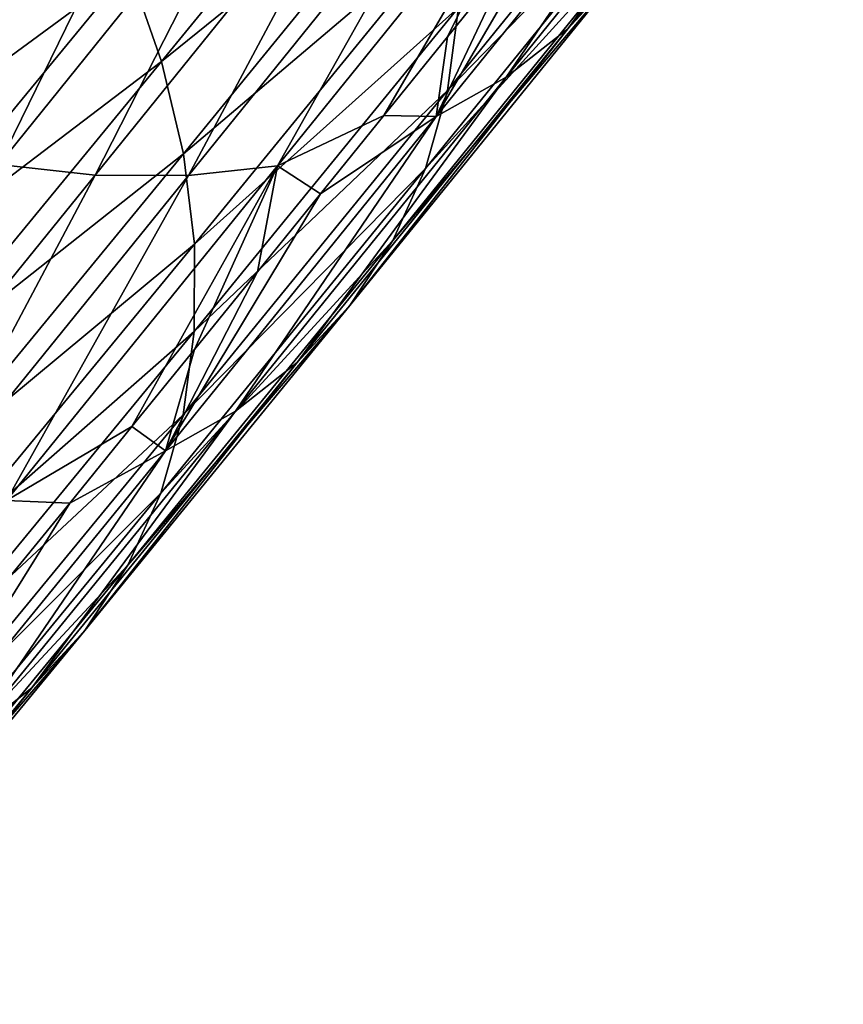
# Model space of a CAD drawing. Header units: millimetres. Extents: x -99 to 221, y -61 to 39.
# Tile 168 of 256: x 22.7 to 25.19, y -43.3 to -40.32. Entities that reach past the tile are written whole.
import ezdxf

# ---------------------------------------------------------------- set-up
doc = ezdxf.new("R2010")
doc.units = ezdxf.units.MM
doc.header["$LTSCALE"] = 33.374815
doc.layers.add('65', color=7, linetype='CONTINUOUS')
doc.layers.add('66', color=7, linetype='CONTINUOUS')

msp = doc.modelspace()

# ---------------------------------------------------------------- linework, layer by layer
at = {"layer": '65', "linetype": 'Continuous'}
for points in [[(25.1934, -39.3104, -28.7281), (24.3576, -40.346, -27.4401), (25.0071, -39.4567, -28.9674), (25.1934, -39.3104, -28.7281)], [(25.1934, -39.3104, -28.7281), (24.5169, -40.1734, -27.1987), (24.3576, -40.346, -27.4401), (25.1934, -39.3104, -28.7281)], [(23.9248, -39.4663, -24.42), (23.0269, -40.1644, -23.0198), (23.1258, -40.4456, -23.1765), (23.9248, -39.4663, -24.42)], [(23.9248, -39.4663, -24.42), (23.1258, -40.4456, -23.1765), (23.992, -39.7447, -24.5972), (23.9248, -39.4663, -24.42)], [(25.0071, -39.4567, -28.9674), (24.1708, -40.493, -27.6786), (24.7956, -39.5755, -29.201), (25.0071, -39.4567, -28.9674)], [(25.0071, -39.4567, -28.9674), (24.3576, -40.346, -27.4401), (24.1708, -40.493, -27.6786), (25.0071, -39.4567, -28.9674)], [(24.811, -39.5243, -26.4886), (24.0263, -40.2816, -25.0006), (23.9929, -40.5334, -25.2216), (24.811, -39.5243, -26.4886)], [(24.811, -39.5243, -26.4886), (23.9929, -40.5334, -25.2216), (24.745, -39.7599, -26.72), (24.811, -39.5243, -26.4886)], [(24.1708, -40.493, -27.6786), (23.9588, -40.6123, -27.9115), (24.7956, -39.5755, -29.201), (24.1708, -40.493, -27.6786)], [(23.9588, -40.6123, -27.9115), (24.3816, -39.8886, -29.1486), (24.7956, -39.5755, -29.201), (23.9588, -40.6123, -27.9115)], [(22.7372, -39.6104, -22.772), (21.7712, -40.2909, -21.4661), (21.9576, -40.5576, -21.5529), (22.7372, -39.6104, -22.772)], [(22.7372, -39.6104, -22.772), (21.9576, -40.5576, -21.5529), (22.8968, -39.8848, -22.8844), (22.7372, -39.6104, -22.772)], [(23.992, -39.7447, -24.5972), (23.1258, -40.4456, -23.1765), (23.1922, -40.7249, -23.3525), (23.992, -39.7447, -24.5972)], [(23.992, -39.7447, -24.5972), (23.1922, -40.7249, -23.3525), (24.026, -40.0176, -24.7916), (23.992, -39.7447, -24.5972)], [(24.745, -39.7599, -26.72), (23.9262, -40.7699, -25.452), (24.6465, -39.9772, -26.9577), (24.745, -39.7599, -26.72)], [(24.745, -39.7599, -26.72), (23.9929, -40.5334, -25.2216), (23.9262, -40.7699, -25.452), (24.745, -39.7599, -26.72)], [(22.8968, -39.8848, -22.8844), (21.9576, -40.5576, -21.5529), (22.1164, -40.833, -21.664), (22.8968, -39.8848, -22.8844)], [(22.8968, -39.8848, -22.8844), (22.1164, -40.833, -21.664), (23.0269, -40.1644, -23.0198), (22.8968, -39.8848, -22.8844)], [(24.1869, -40.13, -28.8488), (24.3816, -39.8886, -29.1486), (23.9588, -40.6123, -27.9115), (24.1869, -40.13, -28.8488)], [(24.6465, -39.9772, -26.9577), (23.9262, -40.7699, -25.452), (23.8271, -40.988, -25.6886), (24.6465, -39.9772, -26.9577)], [(24.6465, -39.9772, -26.9577), (23.8271, -40.988, -25.6886), (24.5169, -40.1734, -27.1987), (24.6465, -39.9772, -26.9577)], [(24.026, -40.0176, -24.7916), (23.1922, -40.7249, -23.3525), (23.2254, -40.9988, -23.5456), (24.026, -40.0176, -24.7916)], [(24.026, -40.0176, -24.7916), (23.2254, -40.9988, -23.5456), (24.0263, -40.2816, -25.0006), (24.026, -40.0176, -24.7916)], [(23.9931, -40.3702, -28.55), (24.1869, -40.13, -28.8488), (23.9588, -40.6123, -27.9115), (23.9931, -40.3702, -28.55)], [(23.0269, -40.1644, -23.0198), (22.1164, -40.833, -21.664), (22.2456, -41.1136, -21.7979), (23.0269, -40.1644, -23.0198)], [(23.0269, -40.1644, -23.0198), (22.2456, -41.1136, -21.7979), (23.1258, -40.4456, -23.1765), (23.0269, -40.1644, -23.0198)], [(24.5169, -40.1734, -27.1987), (23.6968, -41.185, -25.9287), (24.3576, -40.346, -27.4401), (24.5169, -40.1734, -27.1987)], [(24.5169, -40.1734, -27.1987), (23.8271, -40.988, -25.6886), (23.6968, -41.185, -25.9287), (24.5169, -40.1734, -27.1987)], [(24.0263, -40.2816, -25.0006), (23.2249, -41.2639, -23.7533), (23.9929, -40.5334, -25.2216), (24.0263, -40.2816, -25.0006)], [(24.0263, -40.2816, -25.0006), (23.2254, -40.9988, -23.5456), (23.2249, -41.2639, -23.7533), (24.0263, -40.2816, -25.0006)], [(24.3576, -40.346, -27.4401), (23.537, -41.3584, -26.169), (24.1708, -40.493, -27.6786), (24.3576, -40.346, -27.4401)], [(24.3576, -40.346, -27.4401), (23.6968, -41.185, -25.9287), (23.537, -41.3584, -26.169), (24.3576, -40.346, -27.4401)], [(23.8, -40.6092, -28.252), (23.9931, -40.3702, -28.55), (23.9588, -40.6123, -27.9115), (23.8, -40.6092, -28.252)], [(23.1258, -40.4456, -23.1765), (22.2456, -41.1136, -21.7979), (22.3436, -41.396, -21.9532), (23.1258, -40.4456, -23.1765)], [(23.1258, -40.4456, -23.1765), (22.3436, -41.396, -21.9532), (23.1922, -40.7249, -23.3525), (23.1258, -40.4456, -23.1765)], [(24.1708, -40.493, -27.6786), (23.3496, -41.5061, -26.4067), (23.9588, -40.6123, -27.9115), (24.1708, -40.493, -27.6786)], [(24.1708, -40.493, -27.6786), (23.537, -41.3584, -26.169), (23.3496, -41.5061, -26.4067), (24.1708, -40.493, -27.6786)], [(23.9929, -40.5334, -25.2216), (23.2249, -41.2639, -23.7533), (23.1907, -41.5167, -23.9731), (23.9929, -40.5334, -25.2216)], [(23.9929, -40.5334, -25.2216), (23.1907, -41.5167, -23.9731), (23.9262, -40.7699, -25.452), (23.9929, -40.5334, -25.2216)], [(23.3496, -41.5061, -26.4067), (23.1371, -41.6261, -26.6387), (23.9588, -40.6123, -27.9115), (23.3496, -41.5061, -26.4067)], [(23.1371, -41.6261, -26.6387), (23.6077, -40.8469, -27.9549), (23.9588, -40.6123, -27.9115), (23.1371, -41.6261, -26.6387)], [(23.6077, -40.8469, -27.9549), (23.8, -40.6092, -28.252), (23.9588, -40.6123, -27.9115), (23.6077, -40.8469, -27.9549)], [(23.1922, -40.7249, -23.3525), (22.3436, -41.396, -21.9532), (22.4091, -41.6765, -22.1276), (23.1922, -40.7249, -23.3525)], [(23.1922, -40.7249, -23.3525), (22.4091, -41.6765, -22.1276), (23.2254, -40.9988, -23.5456), (23.1922, -40.7249, -23.3525)], [(23.9262, -40.7699, -25.452), (23.1232, -41.7541, -24.2022), (23.8271, -40.988, -25.6886), (23.9262, -40.7699, -25.452)], [(23.9262, -40.7699, -25.452), (23.1907, -41.5167, -23.9731), (23.1232, -41.7541, -24.2022), (23.9262, -40.7699, -25.452)], [(23.4163, -41.0834, -27.6587), (23.6077, -40.8469, -27.9549), (23.1371, -41.6261, -26.6387), (23.4163, -41.0834, -27.6587)], [(23.2254, -40.9988, -23.5456), (22.4091, -41.6765, -22.1276), (22.4413, -41.9516, -22.3192), (23.2254, -40.9988, -23.5456)], [(23.2254, -40.9988, -23.5456), (22.4413, -41.9516, -22.3192), (23.2249, -41.2639, -23.7533), (23.2254, -40.9988, -23.5456)], [(23.8271, -40.988, -25.6886), (23.1232, -41.7541, -24.2022), (23.0233, -41.9732, -24.4376), (23.8271, -40.988, -25.6886)], [(23.8271, -40.988, -25.6886), (23.0233, -41.9732, -24.4376), (23.6968, -41.185, -25.9287), (23.8271, -40.988, -25.6886)], [(23.2256, -41.3187, -27.3635), (23.4163, -41.0834, -27.6587), (23.1371, -41.6261, -26.6387), (23.2256, -41.3187, -27.3635)], [(23.6968, -41.185, -25.9287), (22.8923, -42.1711, -24.6765), (23.537, -41.3584, -26.169), (23.6968, -41.185, -25.9287)], [(23.6968, -41.185, -25.9287), (23.0233, -41.9732, -24.4376), (22.8923, -42.1711, -24.6765), (23.6968, -41.185, -25.9287)], [(23.2249, -41.2639, -23.7533), (22.4398, -42.2178, -22.5254), (23.1907, -41.5167, -23.9731), (23.2249, -41.2639, -23.7533)], [(23.2249, -41.2639, -23.7533), (22.4413, -41.9516, -22.3192), (22.4398, -42.2178, -22.5254), (23.2249, -41.2639, -23.7533)], [(23.0358, -41.5526, -27.0691), (23.2256, -41.3187, -27.3635), (23.1371, -41.6261, -26.6387), (23.0358, -41.5526, -27.0691)], [(23.537, -41.3584, -26.169), (22.7318, -42.3454, -24.9158), (23.3496, -41.5061, -26.4067), (23.537, -41.3584, -26.169)], [(23.537, -41.3584, -26.169), (22.8923, -42.1711, -24.6765), (22.7318, -42.3454, -24.9158), (23.537, -41.3584, -26.169)], [(23.3496, -41.5061, -26.4067), (22.5437, -42.4939, -25.1525), (23.1371, -41.6261, -26.6387), (23.3496, -41.5061, -26.4067)], [(23.3496, -41.5061, -26.4067), (22.7318, -42.3454, -24.9158), (22.5437, -42.4939, -25.1525), (23.3496, -41.5061, -26.4067)], [(23.1907, -41.5167, -23.9731), (22.4398, -42.2178, -22.5254), (22.4046, -42.4718, -22.7437), (23.1907, -41.5167, -23.9731)], [(23.1907, -41.5167, -23.9731), (22.4046, -42.4718, -22.7437), (23.1232, -41.7541, -24.2022), (23.1907, -41.5167, -23.9731)], [(22.8468, -41.7852, -26.7757), (23.0358, -41.5526, -27.0691), (23.1371, -41.6261, -26.6387), (22.8468, -41.7852, -26.7757)], [(22.5437, -42.4939, -25.1525), (22.3306, -42.6146, -25.3836), (23.1371, -41.6261, -26.6387), (22.5437, -42.4939, -25.1525)], [(22.3306, -42.6146, -25.3836), (22.8468, -41.7852, -26.7757), (23.1371, -41.6261, -26.6387), (22.3306, -42.6146, -25.3836)], [(23.1232, -41.7541, -24.2022), (22.3362, -42.7104, -22.9713), (23.0233, -41.9732, -24.4376), (23.1232, -41.7541, -24.2022)], [(23.1232, -41.7541, -24.2022), (22.4046, -42.4718, -22.7437), (22.3362, -42.7104, -22.9713), (23.1232, -41.7541, -24.2022)], [(22.6586, -42.0164, -26.4833), (22.8468, -41.7852, -26.7757), (22.3306, -42.6146, -25.3836), (22.6586, -42.0164, -26.4833)], [(23.0233, -41.9732, -24.4376), (22.3362, -42.7104, -22.9713), (22.2354, -42.9305, -23.2054), (23.0233, -41.9732, -24.4376)], [(23.0233, -41.9732, -24.4376), (22.2354, -42.9305, -23.2054), (22.8923, -42.1711, -24.6765), (23.0233, -41.9732, -24.4376)], [(22.8923, -42.1711, -24.6765), (22.1035, -43.1295, -23.4429), (22.7318, -42.3454, -24.9158), (22.8923, -42.1711, -24.6765)], [(22.8923, -42.1711, -24.6765), (22.2354, -42.9305, -23.2054), (22.1035, -43.1295, -23.4429), (22.8923, -42.1711, -24.6765)], [(22.7318, -42.3454, -24.9158), (21.9422, -43.3048, -23.681), (22.5437, -42.4939, -25.1525), (22.7318, -42.3454, -24.9158)], [(22.7318, -42.3454, -24.9158), (22.1035, -43.1295, -23.4429), (21.9422, -43.3048, -23.681), (22.7318, -42.3454, -24.9158)]]:
    msp.add_3dface(points, dxfattribs=at)
at = {"layer": '66', "linetype": 'Continuous'}
for points in [[(22.8711, -39.5608, -30.4413), (22.0324, -40.6001, -29.1488), (22.5724, -39.4381, -30.5367), (22.8711, -39.5608, -30.4413)], [(22.8711, -39.5608, -30.4413), (22.333, -40.6938, -29.0292), (22.0324, -40.6001, -29.1488), (22.8711, -39.5608, -30.4413)], [(23.1716, -39.6546, -30.3216), (22.333, -40.6938, -29.0292), (22.8711, -39.5608, -30.4413), (23.1716, -39.6546, -30.3216)], [(23.1716, -39.6546, -30.3216), (22.6315, -40.7574, -28.8869), (22.333, -40.6938, -29.0292), (23.1716, -39.6546, -30.3216)], [(23.4699, -39.7184, -30.179), (22.6315, -40.7574, -28.8869), (23.1716, -39.6546, -30.3216), (23.4699, -39.7184, -30.179)], [(23.4699, -39.7184, -30.179), (22.9242, -40.7901, -28.7236), (22.6315, -40.7574, -28.8869), (23.4699, -39.7184, -30.179)], [(23.7624, -39.7514, -30.0153), (22.9242, -40.7901, -28.7236), (23.4699, -39.7184, -30.179), (23.7624, -39.7514, -30.0153)], [(24.315, -39.7236, -29.6332), (23.8, -40.6092, -28.252), (23.4775, -40.7614, -28.3425), (24.315, -39.7236, -29.6332)], [(24.315, -39.7236, -29.6332), (23.4775, -40.7614, -28.3425), (24.0453, -39.7531, -29.8326), (24.315, -39.7236, -29.6332)], [(23.9931, -40.3702, -28.55), (23.8, -40.6092, -28.252), (24.315, -39.7236, -29.6332), (23.9931, -40.3702, -28.55)], [(24.1869, -40.13, -28.8488), (23.9931, -40.3702, -28.55), (24.315, -39.7236, -29.6332), (24.1869, -40.13, -28.8488)], [(23.7624, -39.7514, -30.0153), (23.2073, -40.7914, -28.5413), (22.9242, -40.7901, -28.7236), (23.7624, -39.7514, -30.0153)], [(24.0453, -39.7531, -29.8326), (23.2073, -40.7914, -28.5413), (23.7624, -39.7514, -30.0153), (24.0453, -39.7531, -29.8326)], [(24.0453, -39.7531, -29.8326), (23.4775, -40.7614, -28.3425), (23.2073, -40.7914, -28.5413), (24.0453, -39.7531, -29.8326)], [(23.8, -40.6092, -28.252), (23.6077, -40.8469, -27.9549), (23.4775, -40.7614, -28.3425), (23.8, -40.6092, -28.252)], [(22.9242, -40.7901, -28.7236), (22.1009, -41.8058, -27.4485), (22.6315, -40.7574, -28.8869), (22.9242, -40.7901, -28.7236)], [(23.4775, -40.7614, -28.3425), (23.0358, -41.5526, -27.0691), (22.6549, -41.7763, -27.0684), (23.4775, -40.7614, -28.3425)], [(23.4775, -40.7614, -28.3425), (22.6549, -41.7763, -27.0684), (23.2073, -40.7914, -28.5413), (23.4775, -40.7614, -28.3425)], [(23.2256, -41.3187, -27.3635), (23.0358, -41.5526, -27.0691), (23.4775, -40.7614, -28.3425), (23.2256, -41.3187, -27.3635)], [(23.4163, -41.0834, -27.6587), (23.2256, -41.3187, -27.3635), (23.4775, -40.7614, -28.3425), (23.4163, -41.0834, -27.6587)], [(23.6077, -40.8469, -27.9549), (23.4163, -41.0834, -27.6587), (23.4775, -40.7614, -28.3425), (23.6077, -40.8469, -27.9549)], [(22.9242, -40.7901, -28.7236), (22.3844, -41.8068, -27.2667), (22.1009, -41.8058, -27.4485), (22.9242, -40.7901, -28.7236)], [(23.2073, -40.7914, -28.5413), (22.3844, -41.8068, -27.2667), (22.9242, -40.7901, -28.7236), (23.2073, -40.7914, -28.5413)], [(23.2073, -40.7914, -28.5413), (22.6549, -41.7763, -27.0684), (22.3844, -41.8068, -27.2667), (23.2073, -40.7914, -28.5413)], [(23.0358, -41.5526, -27.0691), (22.8468, -41.7852, -26.7757), (22.6549, -41.7763, -27.0684), (23.0358, -41.5526, -27.0691)], [(22.8468, -41.7852, -26.7757), (22.6586, -42.0164, -26.4833), (22.6549, -41.7763, -27.0684), (22.8468, -41.7852, -26.7757)]]:
    msp.add_3dface(points, dxfattribs=at)

doc.saveas('drawing.dxf')
